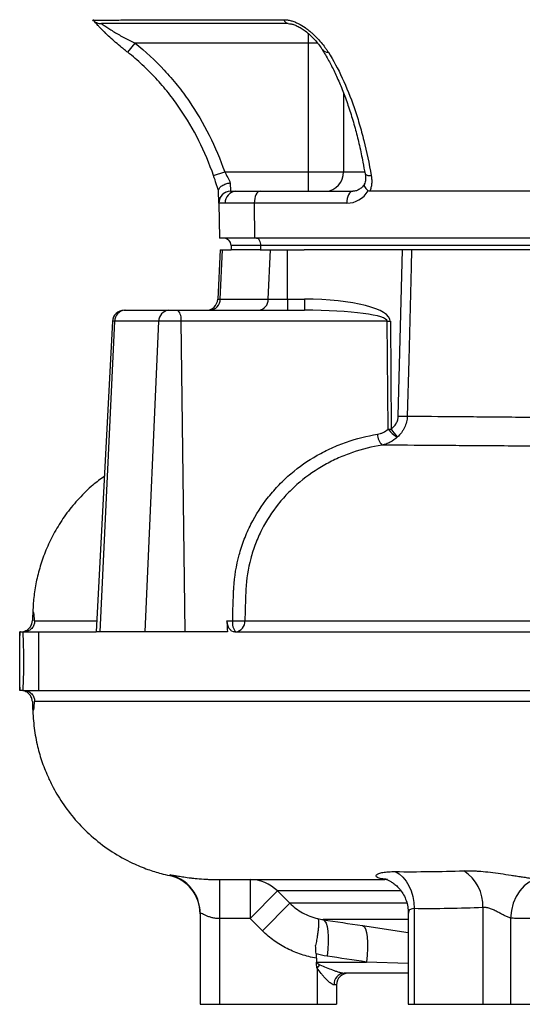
# Model space of a CAD drawing. Header units: millimetres. Extents: x 1858 to 4107, y 1016 to 5019.
# Tile 1 of 19: x 1870 to 2128, y 1340 to 1845. Entities that reach past the tile are written whole.
import ezdxf

# ---------------------------------------------------------------- set-up
doc = ezdxf.new("R2010")
doc.units = ezdxf.units.MM
doc.header["$LTSCALE"] = 2

msp = doc.modelspace()

# ---------------------------------------------------------------- linework, layer by layer
at = {"color": 7, "linetype": 'Continuous', "lineweight": 25}
for p, q in [((1926.18, 1844.72), (2005.94, 1844.72)), ((1925.9, 1828), (1929.62, 1832.71)), ((2018.43, 1832.71), (1929.62, 1832.71)), ((2018.43, 1832.71), (2018.43, 1766.71)), ((1969.94, 1764.73), (1975.61, 1766.71)), ((1975.61, 1766.71), (2018.43, 1766.71)), ((2018.43, 1766.71), (2036.51, 1766.71)), ((2018.43, 1766.71), (2018.43, 1756.71)), ((2047.74, 1765.69), (2047.76, 1765.62)), ((1978.48, 1761.02), (1978.6, 1756.71)), ((1972.6, 1750.61), (1972.49, 1756.96)), ((1978.6, 1756.71), (1978.66, 1756.71)), ((1978.66, 1756.71), (1981.34, 1756.71)), ((1981.34, 1756.71), (1993.81, 1756.71)), ((1993.81, 1756.71), (2041.29, 1756.71)), ((2320.45, 1756.71), (2050.07, 1756.71)), ((1972.6, 1750.61), (1972.92, 1732.71)), ((1972.67, 1750.61), (1972.6, 1750.61)), ((1975.88, 1750.61), (1972.67, 1750.61)), ((1990.81, 1750.61), (1975.88, 1750.61)), ((1990.81, 1750.61), (1990.97, 1732.71)), ((2038.3, 1750.61), (1990.81, 1750.61)), ((1990.97, 1732.71), (1972.92, 1732.71)), ((2379.97, 1732.71), (1990.97, 1732.71)), ((1993.98, 1728.85), (1978.95, 1728.85)), ((1978.95, 1728.85), (1979.02, 1726.71)), ((2382.98, 1728.85), (1993.98, 1728.85)), ((1993.98, 1728.85), (1994.02, 1726.71)), ((1973.37, 1726.71), (1972.04, 1701.4)), ((1973.33, 1701.4), (1974.51, 1726.71)), ((1973.37, 1726.71), (1974.51, 1726.71)), ((1974.51, 1726.71), (1979.02, 1726.71)), ((1993.88, 1726.71), (1979.02, 1726.71)), ((1993.88, 1726.71), (1999.09, 1726.71)), ((1997.98, 1701.4), (1999.09, 1726.71)), ((1999.09, 1726.71), (2007.88, 1726.71)), ((2007.88, 1701.4), (2007.88, 1726.71)), ((2007.88, 1726.71), (2016.38, 1726.71)), ((2153.06, 1726.71), (2016.38, 1726.71)), ((2064.68, 1641.42), (2066.8, 1726.71)), ((1973.33, 1701.4), (1997.98, 1701.4)), ((1997.98, 1701.4), (2007.88, 1701.4)), ((2007.88, 1701.4), (2016.52, 1701.4)), ((2007.88, 1701.4), (2007.88, 1695.71)), ((2016.52, 1701.4), (2016.52, 1695.71)), ((1924.01, 1695.71), (1924.5, 1695.71)), ((1924.5, 1695.71), (1946.91, 1695.71)), ((1946.91, 1695.71), (1951.66, 1695.71)), ((1951.66, 1695.71), (2016.52, 1695.71)), ((1918.02, 1690.02), (1909.67, 1530.71)), ((1911.79, 1530.71), (1919.19, 1690.02)), ((1941.85, 1690.02), (1919.19, 1690.02)), ((1934.8, 1530.71), (1941.85, 1690.02)), ((1953.21, 1690.02), (1941.85, 1690.02)), ((1955.37, 1530.71), (1953.21, 1690.02)), ((2059.05, 1690.02), (1953.21, 1690.02)), ((2059.43, 1634.71), (2059.05, 1690.02)), ((2060.6, 1690.02), (2060.98, 1634.71)), ((1877.12, 1536.44), (1877.11, 1536.44)), ((1976.8, 1536.4), (1979.75, 1536.4)), ((1870.45, 1530.71), (1870.45, 1528.91)), ((1870.94, 1530.71), (1870.45, 1530.71)), ((1870.45, 1530.71), (1870.45, 1530.71)), ((1872, 1530.71), (1880.07, 1530.71)), ((1880.07, 1530.71), (1880.07, 1500.71)), ((1880.07, 1530.71), (1909.67, 1530.71)), ((1911.79, 1530.71), (1909.67, 1530.71)), ((1934.8, 1530.71), (1911.79, 1530.71)), ((1955.37, 1530.71), (1934.8, 1530.71)), ((1977, 1530.71), (1955.37, 1530.71)), ((1980.8, 1530.71), (2388.5, 1530.71)), ((1870.45, 1502.31), (1870.45, 1500.71)), ((1870.94, 1500.71), (1870.45, 1500.71)), ((1870.45, 1500.71), (1870.45, 1500.71)), ((1872, 1500.71), (1880.07, 1500.71)), ((1880.07, 1500.71), (2388.5, 1500.71)), ((1876.93, 1494.98), (1876.95, 1494.98)), ((1947.32, 1405.8), (1947.34, 1405.81)), ((1973.02, 1403.71), (1974.86, 1403.71)), ((1973.02, 1403.71), (1973.02, 1383.71)), ((1988.64, 1403.71), (1988.64, 1383.71)), ((2002.66, 1397.85), (1988.64, 1383.71)), ((2002.66, 1397.85), (2009.02, 1391.55)), ((2009.02, 1391.55), (1995.01, 1377.4)), ((2108.11, 1389.31), (2108.11, 1339.71)), ((1963.02, 1386.56), (1963.02, 1339.71)), ((2069.82, 1386.54), (2069.82, 1339.71)), ((2072.75, 1388.77), (2072.75, 1339.71)), ((2122.25, 1383.94), (2122.25, 1339.71)), ((1988.64, 1383.71), (1973.02, 1383.71)), ((1973.02, 1383.71), (1973.02, 1339.71)), ((1995.01, 1377.4), (1988.64, 1383.71)), ((2022.5, 1365.58), (2022.72, 1361.4)), ((2022.72, 1361.4), (2048.35, 1361.4)), ((2022.73, 1361.25), (2022.72, 1361.4)), ((2023.02, 1358.25), (2024.51, 1359.98)), ((2023.02, 1358.25), (2023.02, 1339.71)), ((2069.82, 1355.71), (2036.97, 1355.71)), ((2033.02, 1349.71), (2031.74, 1349.71)), ((2033.02, 1349.71), (2033.02, 1339.71)), ((1963.02, 1339.71), (1973.02, 1339.71)), ((1973.02, 1339.71), (2023.02, 1339.71)), ((2023.02, 1339.71), (2033.02, 1339.71)), ((2069.82, 1339.71), (2072.75, 1339.71)), ((2072.75, 1339.71), (2108.11, 1339.71)), ((2108.11, 1339.71), (2122.25, 1339.71)), ((2122.25, 1339.71), (2157.6, 1339.71))]:
    msp.add_line(p, q, dxfattribs=at)
at = {"color": 8, "linetype": 'Continuous', "lineweight": 25}
for p, q in [((2018.43, 1837.81), (2018.43, 1832.71)), ((2023.35, 1832.71), (2018.43, 1832.71)), ((2036.51, 1807.27), (2036.51, 1766.71)), ((2036.51, 1766.71), (2047.17, 1766.71)), ((1972.04, 1701.4), (1973.33, 1701.4)), ((1919.19, 1690.02), (1918.02, 1690.02)), ((1877.11, 1536.44), (1876.97, 1536.44)), ((2068.96, 1391.55), (2009.02, 1391.55)), ((2069.82, 1383.13), (2026.08, 1383.13)), ((2046.26, 1380.1), (2069.82, 1376.62)), ((2069.82, 1360.66), (2048.35, 1361.4))]:
    msp.add_line(p, q, dxfattribs=at)
at = {"color": 7, "linetype": 'Continuous', "lineweight": 25, "flags": 128}
for points in [[(1907.9, 1844.72), (1907.9, 1844.72)], [(1993.81, 1756.71), (1993.22, 1756.59), (1992.65, 1756.24), (1992.13, 1755.68), (1991.67, 1754.92), (1991.3, 1753.99), (1991.02, 1752.93), (1990.86, 1751.79), (1990.81, 1750.61)], [(2041.29, 1756.71), (2040.7, 1756.59), (2040.13, 1756.24), (2039.61, 1755.68), (2039.16, 1754.92), (2038.78, 1753.99), (2038.51, 1752.93), (2038.34, 1751.79), (2038.3, 1750.61)], [(1991.98, 1732.71), (1992.37, 1732.64), (1992.73, 1732.42), (1993.07, 1732.07), (1993.37, 1731.59), (1993.62, 1731), (1993.81, 1730.34), (1993.93, 1729.61), (1993.98, 1728.85)], [(2071.45, 1726.71), (2071.23, 1718.04), (2070.03, 1670.12), (2069.31, 1641.42)], [(2063.14, 1407.77), (2065.17, 1406.56), (2067.05, 1404.92), (2068.71, 1402.88), (2070.13, 1400.49), (2071.27, 1397.83), (2072.1, 1394.93), (2072.59, 1391.89), (2072.75, 1388.77)], [(2137.19, 1403.89), (2134.43, 1403.47), (2131.75, 1402.31), (2129.24, 1400.46), (2127.01, 1397.97), (2125.12, 1394.96), (2123.67, 1391.53), (2122.7, 1387.81), (2122.25, 1383.94)], [(2026.08, 1383.13), (2026.9, 1382.58), (2027.6, 1381.4), (2028.15, 1379.62), (2028.52, 1377.31), (2028.71, 1374.54), (2028.71, 1371.39), (2028.52, 1367.98), (2028.15, 1364.42)], [(2046.26, 1380.1), (2047.09, 1379.55), (2047.78, 1378.36), (2048.33, 1376.58), (2048.7, 1374.26), (2048.89, 1371.49), (2048.9, 1368.35), (2048.72, 1364.95), (2048.35, 1361.4)]]:
    msp.add_lwpolyline(points, dxfattribs=at)
at = {"color": 8, "linetype": 'Continuous', "lineweight": 25, "flags": 128}
for points in [[(1907.9, 1844.72), (1907.9, 1844.72)], [(2047.76, 1765.62), (2047.76, 1765.61), (2047.98, 1765.31), (2048.41, 1765.07), (2049.05, 1764.88), (2049.86, 1764.77), (2050.82, 1764.73)]]:
    msp.add_lwpolyline(points, dxfattribs=at)
at = {"color": 7, "linetype": 'Continuous', "lineweight": 25}
for centre, radius, start, end in [((2008.66, 1845.49), 2.82, 195.8219, 260.3146), ((2026.96, 1766.25), 9.56, 273.0397, 2.747), ((1978.6, 1750.71), 6, 90, 181), ((1978.66, 1750.72), 5.99, 90.0548, 181.0522), ((1981.63, 1750.96), 5.76, 92.8822, 183.5016), ((1974.95, 1728.71), 4, 2, 90), ((1966.05, 1701.71), 6, 270, 357), ((1967.67, 1701.36), 5.66, 273.2773, 0.3498), ((1992.46, 1701.21), 5.52, 275.1135, 1.924), ((1924.01, 1689.71), 6, 90, 177), ((1924.84, 1690.07), 5.65, 93.4286, 180.4869), ((1947.38, 1690.19), 5.54, 94.9168, 181.7642), ((1946.63, 1691.28), 6.7, 349.1593, 41.3521), ((2059.82, 1801.19), 111.17, 269.6004, 270.3996), ((2067, 1720.68), 79.29, 268.3273, 271.6727), ((2062.4, 1632.31), 8.36, 181.3469, 223.8539), ((2072.3, 1645.05), 16.51, 218.7802, 240.5191), ((2060.2, 1745.87), 111.17, 269.6004, 270.3996), ((2140.26, 1694.25), 99.15, 216.9069, 219.8797), ((1986.33, 1535.14), 6.7, 169.1593, 221.3521), ((1982.35, 1616.48), 80.12, 268.1464, 272.618), ((1980.61, 1536.07), 5.4, 277.3505, 3.8972), ((1943.02, 1386.21), 20, 359.9517, 77.6304), ((2086.91, 1390.23), 21.22, 357.5137, 57.7796), ((1988.63, 1383.98), 19.73, 44.6814, 89.9551), ((1943.03, 1386.56), 19.99, 0.0004, 32.2997), ((2037.38, 1350.07), 5.65, 94.1927, 183.6537), ((2039.02, 1349.71), 6, 90, 180)]:
    msp.add_arc(centre, radius, start, end, dxfattribs=at)
at = {"color": 8, "linetype": 'Continuous', "lineweight": 25}
for centre, radius, start, end in [((2028.53, 1831.6), 3.61, 214.6879, 274.3044), ((1943.02, 1386.56), 20, 32.3006, 76.8569)]:
    msp.add_arc(centre, radius, start, end, dxfattribs=at)
at = {"color": 7, "linetype": 'Continuous', "lineweight": 25}
for centre, major_axis, ratio, start_param, end_param in [((2038.16, 1766.61), (-0.56, 15.99), 0.865762, 3.111406, 4.035458), ((2014.17, 1689.4), (46.42, 0.65), 0.25811, 6.281352, 7.799789), ((2014.17, 1689.71), (44.87, 0.32), 0.133521, 6.282266, 7.800702), ((2381.02, 5271.7), (-132.34, 9731.38), 0.050613, 1.964061, 1.964694), ((2067.41, 1361.71), (44.81, 0), 0.133894, 3.217654, 3.434373), ((2067.41, 1361.71), (46.36, 0), 0.258819, 3.423774, 3.434373)]:
    msp.add_ellipse(centre, major_axis=major_axis, ratio=ratio, start_param=start_param, end_param=end_param, dxfattribs=at)
for points in [[(1907.9, 1844.72), (1908.2, 1844.43), (1908.8, 1843.83), (1909.91, 1843.2), (1911.12, 1842.79), (1911.96, 1842.74), (1912.38, 1842.71)], [(2050.07, 1756.71), (2049.8, 1756.71), (2049.52, 1756.78), (2049.3, 1756.96)], [(1971.28, 1403.71), (1971.86, 1403.71), (1972.44, 1403.71), (1973.02, 1403.71)], [(2023.32, 1383.64), (2024.23, 1383.43), (2025.15, 1383.26), (2026.08, 1383.13)], [(2026.08, 1383.13), (2032.81, 1382.12), (2039.53, 1381.11), (2046.26, 1380.1)], [(2022.5, 1365.58), (2022.43, 1367.05), (2022.35, 1368.49), (2022.28, 1369.91)], [(2028.15, 1364.42), (2026.25, 1364.71), (2024.37, 1365.09), (2022.5, 1365.58)], [(2048.35, 1361.4), (2041.62, 1362.4), (2034.89, 1363.41), (2028.15, 1364.42)]]:
    msp.add_open_spline(points, degree=3, dxfattribs=at)
for points, knots in [([(1907.9, 1844.72), (1907.91, 1844.71), (1907.93, 1844.7), (1907.98, 1844.67), (1908.02, 1844.65), (1908.13, 1844.62), (1908.23, 1844.59), (1908.6, 1844.53), (1908.94, 1844.5), (1910.26, 1844.42), (1911.5, 1844.4), (1913.87, 1844.4), (1914.76, 1844.41), (1916.67, 1844.43), (1917.69, 1844.45), (1919.88, 1844.5), (1921.05, 1844.53), (1922.9, 1844.59), (1923.54, 1844.62), (1924.51, 1844.65), (1924.84, 1844.67), (1925.5, 1844.7), (1925.84, 1844.71), (1926.18, 1844.72)], [0, 0, 0, 0, 0.03125, 0.03125, 0.0625, 0.0625, 0.125, 0.125, 0.25, 0.25, 0.5, 0.5, 0.625, 0.625, 0.75, 0.75, 0.875, 0.875, 0.9375, 0.9375, 0.96875, 0.96875, 1, 1, 1, 1]), ([(1925.9, 1828), (1925.37, 1828.42), (1924.83, 1828.83), (1923.77, 1829.67), (1923.25, 1830.09), (1921.69, 1831.36), (1920.66, 1832.21), (1918.66, 1833.95), (1917.68, 1834.83), (1915.8, 1836.57), (1914.91, 1837.42), (1913.62, 1838.68), (1913.2, 1839.1), (1912.4, 1839.91), (1912.01, 1840.3), (1911.28, 1841.06), (1910.93, 1841.43), (1910.28, 1842.12), (1909.97, 1842.45), (1909.41, 1843.05), (1909.16, 1843.33), (1908.72, 1843.81), (1908.53, 1844.03), (1908.06, 1844.54), (1907.9, 1844.72), (1907.9, 1844.72)], [0, 0, 0, 0, 0.0625, 0.0625, 0.125, 0.125, 0.25, 0.25, 0.375, 0.375, 0.5, 0.5, 0.5625, 0.5625, 0.625, 0.625, 0.6875, 0.6875, 0.75, 0.75, 0.8125, 0.8125, 0.875, 0.875, 1, 1, 1, 1]), ([(2005.94, 1844.72), (2006.54, 1844.72), (2007.15, 1844.68), (2008.39, 1844.5), (2009.03, 1844.36), (2010.29, 1844.02), (2010.91, 1843.81), (2012.16, 1843.32), (2012.78, 1843.04), (2014.61, 1842.13), (2015.76, 1841.43), (2017.41, 1840.28), (2017.95, 1839.88), (2018.99, 1839.07), (2019.49, 1838.66), (2020.46, 1837.82), (2020.92, 1837.4), (2021.83, 1836.53), (2022.27, 1836.1), (2023.54, 1834.79), (2024.31, 1833.92), (2025.76, 1832.2), (2026.43, 1831.35), (2027.37, 1830.08), (2027.67, 1829.66), (2028.25, 1828.83), (2028.54, 1828.42), (2028.8, 1828)], [0, 0, 0, 0, 0.0625, 0.0625, 0.125, 0.125, 0.1875, 0.1875, 0.25, 0.25, 0.375, 0.375, 0.4375, 0.4375, 0.5, 0.5, 0.5625, 0.5625, 0.625, 0.625, 0.75, 0.75, 0.875, 0.875, 0.9375, 0.9375, 1, 1, 1, 1]), ([(1912.38, 1842.71), (1912.38, 1842.71), (1912.44, 1842.67), (1912.65, 1842.52), (1912.82, 1842.41), (1913.21, 1842.13), (1913.45, 1841.97), (1913.98, 1841.61), (1914.28, 1841.41), (1915.23, 1840.77), (1915.94, 1840.31), (1917.07, 1839.59), (1917.46, 1839.35), (1918.25, 1838.86), (1918.65, 1838.61), (1919.88, 1837.88), (1920.72, 1837.38), (1922.44, 1836.41), (1923.32, 1835.92), (1925.09, 1834.97), (1925.99, 1834.51), (1927.79, 1833.6), (1928.71, 1833.16), (1929.62, 1832.71)], [0, 0, 0, 0, 0.0625, 0.0625, 0.125, 0.125, 0.1875, 0.1875, 0.25, 0.25, 0.375, 0.375, 0.4375, 0.4375, 0.5, 0.5, 0.625, 0.625, 0.75, 0.75, 0.875, 0.875, 1, 1, 1, 1]), ([(2008.19, 1842.71), (1994.4, 1842.71), (1976.01, 1842.71), (1952.56, 1842.71), (1938.47, 1842.71), (1927.87, 1842.71), (1921.2, 1842.71), (1917.88, 1842.71), (1915.23, 1842.71), (1913.18, 1842.71), (1912.49, 1842.71), (1912.47, 1842.71), (1912.47, 1842.71)], [0, 0, 0, 0, 0.38157, 0.509009, 0.636438, 0.763418, 0.80459, 0.845763, 0.888954, 0.932145, 0.986326, 1, 1, 1, 1]), ([(2008.23, 1842.7), (2008.6, 1842.69), (2009.39, 1842.65), (2011.02, 1842.25), (2012.92, 1841.49), (2014.98, 1840.36), (2017.11, 1838.87), (2019.26, 1837.07), (2021.39, 1834.94), (2023.36, 1832.67), (2024.79, 1830.79), (2025.38, 1829.8), (2025.53, 1829.54)], [0, 0, 0, 0, 0.058952, 0.128915, 0.207962, 0.297399, 0.397443, 0.511829, 0.641554, 0.788924, 0.943194, 1, 1, 1, 1]), ([(1929.62, 1832.71), (1935, 1828.46), (1939.99, 1823.83), (1945.79, 1817.58), (1946.92, 1816.31), (1949.15, 1813.72), (1950.24, 1812.4), (1953.44, 1808.39), (1955.47, 1805.66), (1961.22, 1797.28), (1964.65, 1791.47), (1970.71, 1779.41), (1973.35, 1773.17), (1975.61, 1766.71)], [0, 0, 0, 0, 0.25, 0.25, 0.3125, 0.3125, 0.375, 0.375, 0.5, 0.5, 0.75, 0.75, 1, 1, 1, 1]), ([(2025.57, 1829.61), (2025.73, 1829.34), (2027.02, 1827.09), (2029.31, 1823.31), (2032.35, 1817.23), (2035.22, 1810.76), (2037.95, 1803.69), (2040.5, 1796.14), (2042.79, 1788.29), (2044.8, 1780.1), (2046.4, 1772.56), (2047.27, 1767.63), (2047.63, 1765.6)], [0, 0, 0, 0, 0.015611, 0.127059, 0.232886, 0.344499, 0.457726, 0.573078, 0.690332, 0.802549, 0.918421, 1, 1, 1, 1]), ([(1969.94, 1764.73), (1967.78, 1770.92), (1965.26, 1776.9), (1959.46, 1788.44), (1956.19, 1794.01), (1950.68, 1802.03), (1948.75, 1804.65), (1945.69, 1808.49), (1944.64, 1809.75), (1942.51, 1812.24), (1941.42, 1813.46), (1938.08, 1817.07), (1935.76, 1819.39), (1930.96, 1823.84), (1928.48, 1825.97), (1925.9, 1828)], [0, 0, 0, 0, 0.25, 0.25, 0.5, 0.5, 0.625, 0.625, 0.6875, 0.6875, 0.75, 0.75, 0.875, 0.875, 1, 1, 1, 1]), ([(2028.8, 1828), (2031.37, 1823.94), (2033.75, 1819.52), (2038.14, 1810.05), (2040.16, 1805), (2042.94, 1796.95), (2043.82, 1794.19), (2045.49, 1788.56), (2046.27, 1785.68), (2048.47, 1776.93), (2049.74, 1770.91), (2050.82, 1764.73)], [0, 0, 0, 0, 0.25, 0.25, 0.5, 0.5, 0.625, 0.625, 0.75, 0.75, 1, 1, 1, 1]), ([(1972.5, 1756.71), (1972.32, 1757.32), (1972.13, 1757.95), (1971.74, 1759.25), (1971.53, 1759.92), (1970.89, 1761.95), (1970.43, 1763.33), (1969.94, 1764.73)], [0, 0, 0, 0, 0.25, 0.25, 0.5, 0.5, 1, 1, 1, 1]), ([(1975.61, 1766.71), (1976.16, 1765.73), (1976.67, 1764.75), (1977.4, 1763.3), (1977.64, 1762.82), (1978.08, 1761.9), (1978.28, 1761.45), (1978.48, 1761.02)], [0, 0, 0, 0, 0.5, 0.5, 0.75, 0.75, 1, 1, 1, 1]), ([(2047.71, 1765.69), (2047.81, 1765), (2048.01, 1763.53), (2047.78, 1761.68), (2047.38, 1760.72), (2047.22, 1760.34)], [0, 0, 0, 0, 0.3469192, 0.7428883, 1, 1, 1, 1]), ([(2050.82, 1764.73), (2050.94, 1764.03), (2051.02, 1763.33), (2051.08, 1761.94), (2051.06, 1761.25), (2050.93, 1759.89), (2050.83, 1759.23), (2050.52, 1757.95), (2050.32, 1757.32), (2050.07, 1756.71)], [0, 0, 0, 0, 0.25, 0.25, 0.5, 0.5, 0.75, 0.75, 1, 1, 1, 1]), ([(1972.49, 1756.96), (1972.49, 1757.19), (1972.52, 1757.42), (1972.67, 1757.87), (1972.78, 1758.1), (1973.08, 1758.55), (1973.26, 1758.77), (1973.7, 1759.19), (1973.95, 1759.39), (1974.51, 1759.77), (1974.81, 1759.94), (1975.47, 1760.26), (1975.82, 1760.4), (1976.54, 1760.65), (1976.92, 1760.75), (1977.5, 1760.88), (1977.69, 1760.92), (1978.09, 1760.98), (1978.29, 1761), (1978.48, 1761.02)], [0, 0, 0, 0, 0.125, 0.125, 0.25, 0.25, 0.375, 0.375, 0.5, 0.5, 0.625, 0.625, 0.75, 0.75, 0.875, 0.875, 0.9375, 0.9375, 1, 1, 1, 1]), ([(2047.29, 1760.4), (2047.18, 1760.23), (2046.68, 1759.43), (2045.59, 1758.29), (2043.99, 1757.25), (2042.54, 1756.77), (2041.63, 1756.73), (2041.29, 1756.71)], [0, 0, 0, 0, 0.070224, 0.321185, 0.57698, 0.845021, 1, 1, 1, 1]), ([(2047.41, 1760.41), (2047.33, 1760.32), (2047.07, 1760.04), (2047.27, 1759.24), (2047.96, 1758.13), (2048.85, 1757.35), (2049.3, 1756.96)], [0, 0, 0, 0, 0.12232, 0.414826, 0.707419, 1, 1, 1, 1]), ([(2060.98, 1634.71), (2061.51, 1635.11), (2062, 1635.56), (2062.89, 1636.54), (2063.28, 1637.08), (2063.94, 1638.22), (2064.2, 1638.84), (2064.57, 1640.1), (2064.67, 1640.75), (2064.68, 1641.42)], [0, 0, 0, 0, 0.25, 0.25, 0.5, 0.5, 0.75, 0.75, 1, 1, 1, 1]), ([(2069.31, 1641.42), (2069.28, 1640.38), (2069.14, 1639.37), (2068.65, 1637.39), (2068.29, 1636.41), (2067.63, 1635.04), (2067.38, 1634.59), (2066.85, 1633.73), (2066.56, 1633.31), (2065.63, 1632.09), (2064.93, 1631.35), (2064.17, 1630.68)], [0, 0, 0, 0, 0.25, 0.25, 0.5, 0.5, 0.625, 0.625, 0.75, 0.75, 1, 1, 1, 1]), ([(2069.31, 1641.42), (2077.36, 1641.35), (2085.85, 1641.27), (2099.27, 1641.16), (2103.85, 1641.12), (2110.89, 1641.05), (2113.27, 1641.03), (2118.08, 1640.99), (2120.51, 1640.97), (2132.72, 1640.86), (2142.8, 1640.77), (2163.57, 1640.6), (2174.26, 1640.51), (2196.23, 1640.34), (2207.52, 1640.26), (2224.91, 1640.14), (2230.79, 1640.1), (2242.69, 1640.02), (2248.67, 1639.98), (2266.71, 1639.88), (2278.87, 1639.81), (2303.43, 1639.68), (2315.84, 1639.62), (2328.37, 1639.56)], [0, 0, 0, 0, 0.125, 0.125, 0.1875, 0.1875, 0.21875, 0.21875, 0.25, 0.25, 0.375, 0.375, 0.5, 0.5, 0.625, 0.625, 0.6875, 0.6875, 0.75, 0.75, 0.875, 0.875, 1, 1, 1, 1]), ([(1979.75, 1536.4), (1979.79, 1539.25), (1979.85, 1542.1), (1979.99, 1546.38), (1980.04, 1547.8), (1980.13, 1549.94), (1980.16, 1550.65), (1980.23, 1552.07), (1980.26, 1552.79), (1980.65, 1559.17), (1981.56, 1564.73), (1983.4, 1571.53), (1983.81, 1572.88), (1984.69, 1575.57), (1985.16, 1576.91), (1986.69, 1580.87), (1987.83, 1583.44), (1991.62, 1590.89), (1994.62, 1595.56), (1999.81, 1602.12), (2001.67, 1604.23), (2005.53, 1608.22), (2007.54, 1610.1), (2013.81, 1615.43), (2018.3, 1618.56), (2025.49, 1622.65), (2027.97, 1623.9), (2032.98, 1626.17), (2035.53, 1627.19), (2043.28, 1629.88), (2048.59, 1631.22), (2054.04, 1632.11)], [0, 0, 0, 0, 0.0625, 0.0625, 0.09375, 0.09375, 0.109375, 0.109375, 0.125, 0.125, 0.25, 0.25, 0.28125, 0.28125, 0.3125, 0.3125, 0.375, 0.375, 0.5, 0.5, 0.5625, 0.5625, 0.625, 0.625, 0.75, 0.75, 0.8125, 0.8125, 0.875, 0.875, 1, 1, 1, 1]), ([(2054.04, 1632.11), (2054.54, 1632.19), (2055.03, 1632.31), (2056, 1632.61), (2056.47, 1632.8), (2057.84, 1633.45), (2058.68, 1634.01), (2059.43, 1634.71)], [0, 0, 0, 0, 0.25, 0.25, 0.5, 0.5, 1, 1, 1, 1]), ([(2056.37, 1626.51), (2051.19, 1625.69), (2046.15, 1624.44), (2038.79, 1621.92), (2036.37, 1620.98), (2031.6, 1618.86), (2029.25, 1617.68), (2022.41, 1613.87), (2018.14, 1610.93), (2012.18, 1605.93), (2010.27, 1604.16), (2006.6, 1600.41), (2004.83, 1598.41), (1999.9, 1592.25), (1997.06, 1587.85), (1993.48, 1580.81), (1992.4, 1578.39), (1990.96, 1574.64), (1990.52, 1573.38), (1989.69, 1570.84), (1989.32, 1569.57), (1987.61, 1563.15), (1986.78, 1557.91), (1986.37, 1549.87), (1986.26, 1547.18), (1986.1, 1541.81), (1986.04, 1539.13), (1986.01, 1536.44)], [0, 0, 0, 0, 0.125, 0.125, 0.1875, 0.1875, 0.25, 0.25, 0.375, 0.375, 0.4375, 0.4375, 0.5, 0.5, 0.625, 0.625, 0.6875, 0.6875, 0.71875, 0.71875, 0.75, 0.75, 0.875, 0.875, 0.9375, 0.9375, 1, 1, 1, 1]), ([(2064.17, 1630.68), (2063.1, 1629.58), (2061.89, 1628.68), (2059.91, 1627.62), (2059.22, 1627.32), (2057.82, 1626.84), (2057.1, 1626.65), (2056.37, 1626.51)], [0, 0, 0, 0, 0.5, 0.5, 0.75, 0.75, 1, 1, 1, 1]), ([(2331.67, 1624.98), (2318.34, 1625.03), (2305.14, 1625.08), (2279.02, 1625.18), (2266.08, 1625.23), (2246.89, 1625.32), (2240.53, 1625.35), (2231.04, 1625.4), (2227.88, 1625.41), (2221.62, 1625.44), (2218.51, 1625.46), (2203.08, 1625.54), (2191.06, 1625.61), (2167.67, 1625.75), (2156.31, 1625.82), (2134.22, 1625.97), (2123.5, 1626.05), (2110.53, 1626.14), (2107.95, 1626.16), (2102.85, 1626.19), (2100.33, 1626.21), (2092.87, 1626.26), (2088.02, 1626.29), (2073.83, 1626.39), (2064.86, 1626.45), (2056.37, 1626.51)], [0, 0, 0, 0, 0.125, 0.125, 0.25, 0.25, 0.3125, 0.3125, 0.34375, 0.34375, 0.375, 0.375, 0.5, 0.5, 0.625, 0.625, 0.75, 0.75, 0.78125, 0.78125, 0.8125, 0.8125, 0.875, 0.875, 1, 1, 1, 1]), ([(1913.85, 1610.54), (1911.88, 1609.08), (1907.24, 1605.66), (1900.83, 1599.32), (1894.62, 1591.89), (1889.42, 1584.01), (1885.18, 1575.89), (1881.89, 1567.66), (1879.52, 1559.47), (1877.96, 1551.41), (1877.29, 1543.96), (1877.04, 1539), (1876.94, 1536.66), (1876.93, 1536.45)], [0, 0, 0, 0, 0.085694, 0.200885, 0.31359, 0.423336, 0.52978, 0.632632, 0.731741, 0.826983, 0.91825, 0.992552, 1, 1, 1, 1]), ([(1878.07, 1536.44), (1878.03, 1537.13), (1878, 1537.75), (1877.92, 1538.81), (1877.87, 1539.26), (1877.81, 1539.8), (1877.79, 1539.96), (1877.74, 1540.23), (1877.72, 1540.35), (1877.65, 1540.62), (1877.55, 1540.8), (1877.46, 1540.62), (1877.38, 1540.35), (1877.36, 1540.23), (1877.31, 1539.96), (1877.28, 1539.8), (1877.21, 1539.26), (1877.16, 1538.81), (1877.07, 1537.75), (1877.02, 1537.13), (1876.97, 1536.44)], [0, 0, 0, 0, 0.125, 0.125, 0.25, 0.25, 0.3125, 0.3125, 0.375, 0.375, 0.5, 0.625, 0.625, 0.6875, 0.6875, 0.75, 0.75, 0.875, 0.875, 1, 1, 1, 1]), ([(1870.94, 1530.71), (1871.42, 1530.71), (1871.89, 1530.77), (1872.57, 1530.93), (1872.8, 1531), (1873.23, 1531.16), (1873.44, 1531.25), (1874.04, 1531.56), (1874.41, 1531.8), (1875.06, 1532.33), (1875.34, 1532.62), (1875.83, 1533.21), (1876.04, 1533.51), (1876.38, 1534.13), (1876.51, 1534.44), (1876.84, 1535.34), (1876.94, 1535.91), (1876.97, 1536.44)], [0, 0, 0, 0, 0.125, 0.125, 0.1875, 0.1875, 0.25, 0.25, 0.375, 0.375, 0.5, 0.5, 0.625, 0.625, 0.75, 0.75, 1, 1, 1, 1]), ([(1878.07, 1536.44), (1878.1, 1535.91), (1878.05, 1535.35), (1877.74, 1534.16), (1877.46, 1533.52), (1876.79, 1532.63), (1876.52, 1532.33), (1875.9, 1531.8), (1875.56, 1531.56), (1874.76, 1531.15), (1874.34, 1530.99), (1873.44, 1530.77), (1872.96, 1530.71), (1872.49, 1530.71)], [0, 0, 0, 0, 0.25, 0.25, 0.5, 0.5, 0.625, 0.625, 0.75, 0.75, 0.875, 0.875, 1, 1, 1, 1]), ([(1980.8, 1530.71), (1980.3, 1530.71), (1979.82, 1530.84), (1978.89, 1531.37), (1978.47, 1531.76), (1977.9, 1532.53), (1977.73, 1532.81), (1977.43, 1533.43), (1977.3, 1533.76), (1977.07, 1534.47), (1976.98, 1534.84), (1976.85, 1535.6), (1976.81, 1536), (1976.8, 1536.4)], [0, 0, 0, 0, 0.25, 0.25, 0.5, 0.5, 0.625, 0.625, 0.75, 0.75, 0.875, 0.875, 1, 1, 1, 1]), ([(1986.01, 1536.44), (1991.94, 1536.44), (1998.1, 1536.44), (2007.67, 1536.44), (2010.92, 1536.44), (2017.53, 1536.44), (2020.89, 1536.44), (2037.98, 1536.44), (2052.31, 1536.44), (2082.23, 1536.44), (2097.84, 1536.44), (2122.18, 1536.44), (2130.45, 1536.44), (2143.1, 1536.44), (2147.36, 1536.44), (2153.81, 1536.44), (2155.97, 1536.44), (2160.31, 1536.44), (2162.49, 1536.44), (2182.14, 1536.44), (2199.93, 1536.44), (2236.12, 1536.44), (2254.52, 1536.44), (2282.57, 1536.44), (2292, 1536.44), (2306.26, 1536.44), (2311.03, 1536.44), (2320.61, 1536.44), (2325.43, 1536.44), (2349.47, 1536.44), (2368.64, 1536.44), (2406.86, 1536.44), (2425.89, 1536.44), (2454.35, 1536.44), (2463.82, 1536.44), (2478, 1536.44), (2482.72, 1536.44), (2489.79, 1536.44), (2492.15, 1536.44), (2496.86, 1536.44), (2499.2, 1536.44), (2520.24, 1536.44), (2538.46, 1536.44), (2574.01, 1536.44), (2591.32, 1536.44), (2616.59, 1536.44), (2624.9, 1536.44), (2635.13, 1536.44), (2637.17, 1536.44), (2641.24, 1536.44), (2643.26, 1536.44), (2649.29, 1536.44), (2653.26, 1536.44), (2672.85, 1536.44), (2687.7, 1536.44), (2715.83, 1536.44), (2729.12, 1536.44), (2744.73, 1536.43), (2747.81, 1536.43), (2752.34, 1536.43), (2753.84, 1536.43), (2756.81, 1536.43), (2758.29, 1536.43), (2765.58, 1536.43), (2771.14, 1536.43), (2776.45, 1536.43)], [0, 0, 0, 0, 0.03125, 0.03125, 0.046875, 0.046875, 0.0625, 0.0625, 0.125, 0.125, 0.1875, 0.1875, 0.21875, 0.21875, 0.234375, 0.234375, 0.242187, 0.242187, 0.25, 0.25, 0.3125, 0.3125, 0.375, 0.375, 0.40625, 0.40625, 0.421875, 0.421875, 0.4375, 0.4375, 0.5, 0.5, 0.5625, 0.5625, 0.59375, 0.59375, 0.609375, 0.609375, 0.617187, 0.617187, 0.625, 0.625, 0.6875, 0.6875, 0.75, 0.75, 0.78125, 0.78125, 0.789062, 0.789062, 0.796875, 0.796875, 0.8125, 0.8125, 0.875, 0.875, 0.9375, 0.9375, 0.953125, 0.953125, 0.960938, 0.960938, 0.96875, 0.96875, 1, 1, 1, 1]), ([(1870.45, 1500.71), (1870.45, 1501.79), (1870.45, 1502.93), (1870.45, 1505.29), (1870.46, 1506.52), (1870.46, 1508.44), (1870.46, 1509.09), (1870.46, 1510.4), (1870.46, 1511.05), (1870.47, 1513.03), (1870.47, 1514.36), (1870.47, 1516.38), (1870.47, 1517.06), (1870.47, 1518.4), (1870.46, 1519.06), (1870.46, 1521.04), (1870.46, 1522.34), (1870.46, 1524.25), (1870.46, 1524.89), (1870.45, 1526.13), (1870.45, 1526.73), (1870.45, 1528.51), (1870.45, 1529.64), (1870.45, 1530.71)], [0, 0, 0, 0, 0.125, 0.125, 0.25, 0.25, 0.3125, 0.3125, 0.375, 0.375, 0.5, 0.5, 0.5625, 0.5625, 0.625, 0.625, 0.75, 0.75, 0.8125, 0.8125, 0.875, 0.875, 1, 1, 1, 1]), ([(1872, 1530.71), (1872.07, 1529.63), (1872.12, 1528.5), (1872.22, 1526.14), (1872.26, 1524.91), (1872.33, 1522.34), (1872.36, 1521.04), (1872.4, 1518.41), (1872.41, 1517.07), (1872.41, 1515.05), (1872.4, 1514.37), (1872.4, 1513.04), (1872.39, 1512.37), (1872.36, 1510.4), (1872.34, 1509.1), (1872.28, 1507.18), (1872.26, 1506.55), (1872.22, 1505.31), (1872.2, 1504.71), (1872.12, 1502.93), (1872.07, 1501.79), (1872, 1500.71)], [0, 0, 0, 0, 0.125, 0.125, 0.25, 0.25, 0.375, 0.375, 0.5, 0.5, 0.5625, 0.5625, 0.625, 0.625, 0.75, 0.75, 0.8125, 0.8125, 0.875, 0.875, 1, 1, 1, 1]), ([(1876.97, 1494.98), (1876.94, 1495.51), (1876.84, 1496.08), (1876.52, 1496.98), (1876.38, 1497.28), (1876.04, 1497.9), (1875.84, 1498.21), (1875.35, 1498.8), (1875.06, 1499.09), (1874.41, 1499.62), (1874.05, 1499.86), (1873.24, 1500.27), (1872.81, 1500.43), (1871.9, 1500.65), (1871.42, 1500.71), (1870.94, 1500.71)], [0, 0, 0, 0, 0.25, 0.25, 0.375, 0.375, 0.5, 0.5, 0.625, 0.625, 0.75, 0.75, 0.875, 0.875, 1, 1, 1, 1]), ([(1872.49, 1500.71), (1872.96, 1500.71), (1873.43, 1500.65), (1874.1, 1500.49), (1874.33, 1500.42), (1874.75, 1500.26), (1874.95, 1500.17), (1875.54, 1499.87), (1875.9, 1499.62), (1876.52, 1499.09), (1876.79, 1498.8), (1877.24, 1498.2), (1877.42, 1497.89), (1877.71, 1497.28), (1877.82, 1496.97), (1878.05, 1496.08), (1878.1, 1495.51), (1878.07, 1494.98)], [0, 0, 0, 0, 0.125, 0.125, 0.1875, 0.1875, 0.25, 0.25, 0.375, 0.375, 0.5, 0.5, 0.625, 0.625, 0.75, 0.75, 1, 1, 1, 1]), ([(1876.94, 1494.98), (1876.97, 1494.21), (1877.14, 1490.07), (1877.56, 1482.69), (1879.16, 1473.37), (1881.57, 1464.72), (1884.42, 1457.35), (1887.38, 1451.27), (1890.15, 1446.4), (1894.05, 1440.4), (1899.87, 1433.03), (1908.18, 1424.89), (1917.75, 1417.74), (1927.24, 1412.47), (1935.75, 1408.98), (1942.12, 1406.94), (1945.88, 1406.09), (1947.33, 1405.77)], [0, 0, 0, 0, 0.0189065, 0.1011267, 0.1799785, 0.2489421, 0.3198175, 0.3724952, 0.4138492, 0.4566144, 0.5468762, 0.6424368, 0.739719, 0.8372051, 0.9063371, 0.9637106, 1, 1, 1, 1]), ([(1876.97, 1494.98), (1877.02, 1494.29), (1877.06, 1493.68), (1877.14, 1492.88), (1877.16, 1492.63), (1877.21, 1492.18), (1877.23, 1491.98), (1877.31, 1491.44), (1877.36, 1491.17), (1877.43, 1490.89), (1877.45, 1490.83), (1877.5, 1490.73), (1877.53, 1490.71), (1877.6, 1490.71), (1877.65, 1490.8), (1877.74, 1491.17), (1877.79, 1491.44), (1877.92, 1492.53), (1878, 1493.59), (1878.07, 1494.98)], [0, 0, 0, 0, 0.125, 0.125, 0.1875, 0.1875, 0.25, 0.25, 0.375, 0.375, 0.4375, 0.4375, 0.5, 0.5, 0.625, 0.625, 0.75, 0.75, 1, 1, 1, 1]), ([(2854.58, 1494.98), (2853.89, 1494.98), (2852.43, 1494.98), (2849.64, 1494.98), (2849.03, 1494.98), (2847.72, 1494.98), (2847.02, 1494.98), (2844.77, 1494.98), (2843.09, 1494.98), (2837.5, 1494.98), (2833.05, 1494.98), (2822.76, 1494.98), (2816.91, 1494.98), (2808.69, 1494.98), (2807, 1494.98), (2803.52, 1494.98), (2801.74, 1494.98), (2796.27, 1494.99), (2792.47, 1494.99), (2780.6, 1494.99), (2772.06, 1494.99), (2753.8, 1494.99), (2744.08, 1494.99), (2728.6, 1494.99), (2723.29, 1494.98), (2715.09, 1494.98), (2712.32, 1494.98), (2706.71, 1494.98), (2703.86, 1494.98), (2689.51, 1494.98), (2677.6, 1494.98), (2652.94, 1494.98), (2640.19, 1494.98), (2613.84, 1494.98), (2600.24, 1494.98), (2582.71, 1494.98), (2579.18, 1494.98), (2572.06, 1494.98), (2568.48, 1494.98), (2557.72, 1494.98), (2550.5, 1494.98), (2528.69, 1494.98), (2513.96, 1494.98), (2484.13, 1494.98), (2469.03, 1494.98), (2446.09, 1494.98), (2438.39, 1494.98), (2426.78, 1494.98), (2422.89, 1494.98), (2415.12, 1494.98), (2411.23, 1494.98), (2399.59, 1494.98), (2391.84, 1494.98), (2376.38, 1494.98), (2368.66, 1494.98), (2345.55, 1494.98), (2330.2, 1494.98), (2299.6, 1494.98), (2284.35, 1494.98), (2265.37, 1494.98), (2261.57, 1494.98), (2254.02, 1494.98), (2250.26, 1494.98), (2239.03, 1494.98), (2231.62, 1494.98), (2209.6, 1494.98), (2195.2, 1494.98), (2166.95, 1494.98), (2153.1, 1494.98), (2132.75, 1494.98), (2126.04, 1494.98), (2112.75, 1494.98), (2106.17, 1494.98), (2073.92, 1494.98), (2050.07, 1494.98), (2017.14, 1494.98), (2006.63, 1494.98), (1994.1, 1494.98), (1991.62, 1494.98), (1986.73, 1494.98), (1984.32, 1494.98), (1977.19, 1494.98), (1972.59, 1494.98), (1959.29, 1494.98), (1951.06, 1494.98), (1935.84, 1494.98), (1928.85, 1494.98), (1916.11, 1494.98), (1910.36, 1494.98), (1903.98, 1494.98), (1902.75, 1494.98), (1900.37, 1494.98), (1899.23, 1494.98), (1895.93, 1494.98), (1893.91, 1494.98), (1888.38, 1494.98), (1885.4, 1494.98), (1880.75, 1494.98), (1879.08, 1494.98), (1878.07, 1494.98)], [0, 0, 0, 0, 0.03125, 0.03125, 0.039063, 0.039063, 0.046875, 0.046875, 0.0625, 0.0625, 0.09375, 0.09375, 0.125, 0.125, 0.132813, 0.132813, 0.140625, 0.140625, 0.15625, 0.15625, 0.1875, 0.1875, 0.21875, 0.21875, 0.234375, 0.234375, 0.242188, 0.242188, 0.25, 0.25, 0.28125, 0.28125, 0.3125, 0.3125, 0.34375, 0.34375, 0.351563, 0.351563, 0.359375, 0.359375, 0.375, 0.375, 0.40625, 0.40625, 0.4375, 0.4375, 0.453125, 0.453125, 0.460938, 0.460938, 0.46875, 0.46875, 0.484375, 0.484375, 0.5, 0.5, 0.53125, 0.53125, 0.5625, 0.5625, 0.570313, 0.570313, 0.578125, 0.578125, 0.59375, 0.59375, 0.625, 0.625, 0.65625, 0.65625, 0.671875, 0.671875, 0.6875, 0.6875, 0.75, 0.75, 0.78125, 0.78125, 0.789063, 0.789063, 0.796875, 0.796875, 0.8125, 0.8125, 0.84375, 0.84375, 0.875, 0.875, 0.90625, 0.90625, 0.914063, 0.914063, 0.921875, 0.921875, 0.9375, 0.9375, 0.96875, 0.96875, 1, 1, 1, 1]), ([(1947.57, 1406.04), (1947.59, 1406.06), (1947.75, 1406.06), (1948.17, 1406.02), (1948.35, 1406), (1948.75, 1405.94), (1948.99, 1405.91), (1949.8, 1405.79), (1950.46, 1405.68), (1951.63, 1405.49), (1952.05, 1405.42), (1952.96, 1405.28), (1953.44, 1405.21), (1954.98, 1404.98), (1956.12, 1404.81), (1958, 1404.57), (1958.66, 1404.49), (1960.03, 1404.34), (1960.74, 1404.26), (1962.94, 1404.06), (1964.49, 1403.93), (1966.96, 1403.8), (1967.81, 1403.77), (1969.1, 1403.73), (1969.53, 1403.73), (1970.18, 1403.72), (1970.4, 1403.71), (1970.84, 1403.71), (1971.06, 1403.71), (1971.28, 1403.71)], [0, 0, 0, 0, 0.125, 0.125, 0.1875, 0.1875, 0.25, 0.25, 0.375, 0.375, 0.4375, 0.4375, 0.5, 0.5, 0.625, 0.625, 0.6875, 0.6875, 0.75, 0.75, 0.875, 0.875, 0.9375, 0.9375, 0.96875, 0.96875, 0.984375, 0.984375, 1, 1, 1, 1]), ([(2059.14, 1403.76), (2057.89, 1403.82), (2056.85, 1403.94), (2055.58, 1404.18), (2055.2, 1404.27), (2054.55, 1404.47), (2054.27, 1404.58), (2053.6, 1404.92), (2053.35, 1405.17), (2053.23, 1405.55), (2053.23, 1405.68), (2053.33, 1405.93), (2053.42, 1406.05), (2053.67, 1406.29), (2053.84, 1406.41), (2054.24, 1406.63), (2054.49, 1406.74), (2055.32, 1407.04), (2056.01, 1407.22), (2057.24, 1407.43), (2057.68, 1407.49), (2058.62, 1407.6), (2059.12, 1407.65), (2060.71, 1407.75), (2061.87, 1407.78), (2063.14, 1407.77)], [0, 0, 0, 0, 0.125, 0.125, 0.1875, 0.1875, 0.25, 0.25, 0.375, 0.375, 0.4375, 0.4375, 0.5, 0.5, 0.5625, 0.5625, 0.625, 0.625, 0.75, 0.75, 0.8125, 0.8125, 0.875, 0.875, 1, 1, 1, 1]), ([(2063.14, 1407.77), (2068.93, 1407.71), (2074.74, 1407.72), (2086.44, 1407.86), (2092.31, 1407.99), (2098.22, 1408.19)], [0, 0, 0, 0, 0.5, 0.5, 1, 1, 1, 1]), ([(2098.22, 1408.19), (2099.52, 1408.23), (2100.91, 1408.23), (2103.1, 1408.16), (2103.86, 1408.13), (2105.4, 1408.05), (2106.19, 1407.99), (2108.61, 1407.8), (2110.26, 1407.64), (2113.67, 1407.24), (2115.44, 1407.01), (2118.96, 1406.51), (2120.73, 1406.24), (2123.41, 1405.82), (2124.31, 1405.68), (2126.07, 1405.41), (2126.94, 1405.27), (2128.65, 1405.01), (2129.5, 1404.88), (2131.16, 1404.63), (2131.99, 1404.51), (2134.38, 1404.19), (2135.85, 1404.01), (2137.19, 1403.89)], [0, 0, 0, 0, 0.125, 0.125, 0.1875, 0.1875, 0.25, 0.25, 0.375, 0.375, 0.5, 0.5, 0.625, 0.625, 0.6875, 0.6875, 0.75, 0.75, 0.8125, 0.8125, 0.875, 0.875, 1, 1, 1, 1]), ([(1974.86, 1403.71), (1975.29, 1403.71), (1976.62, 1403.71), (1979.45, 1403.71), (1983.55, 1403.71), (1988.61, 1403.71), (1995.67, 1403.71), (2005.1, 1403.71), (2017.4, 1403.71), (2031.29, 1403.71), (2044.73, 1403.71), (2054.13, 1403.71), (2057.86, 1403.71)], [0, 0, 0, 0, 0.037431, 0.114477, 0.19873, 0.289664, 0.381208, 0.517757, 0.651941, 0.784062, 0.914421, 1, 1, 1, 1]), ([(2057.89, 1403.91), (2057.88, 1403.91), (2057.8, 1403.92), (2058.2, 1403.84), (2059.05, 1403.55), (2060.45, 1402.91), (2062.09, 1401.9), (2063.95, 1400.41), (2065.83, 1398.38), (2067.52, 1395.85), (2068.82, 1392.94), (2069.67, 1389.79), (2069.77, 1387.61), (2069.82, 1386.52)], [0, 0, 0, 0, 0.010121, 0.0878634, 0.1793197, 0.2605243, 0.3464666, 0.4409334, 0.5444567, 0.6559671, 0.769855, 0.8853721, 1, 1, 1, 1]), ([(2009.02, 1391.55), (2011.01, 1389.6), (2013.21, 1387.97), (2016.83, 1385.97), (2018.1, 1385.38), (2020.67, 1384.38), (2021.98, 1383.97), (2023.32, 1383.64)], [0, 0, 0, 0, 0.5, 0.5, 0.75, 0.75, 1, 1, 1, 1]), ([(2108.11, 1389.31), (2102.21, 1389.06), (2096.32, 1388.89), (2084.54, 1388.72), (2078.64, 1388.71), (2072.75, 1388.77)], [0, 0, 0, 0, 0.5, 0.5, 1, 1, 1, 1]), ([(2122.25, 1383.94), (2121.76, 1384.08), (2121.24, 1384.28), (2120.41, 1384.63), (2120.13, 1384.76), (2119.56, 1385.03), (2119.27, 1385.18), (2118.39, 1385.62), (2117.8, 1385.94), (2116.58, 1386.58), (2115.96, 1386.91), (2114.72, 1387.54), (2114.09, 1387.85), (2112.82, 1388.41), (2112.19, 1388.65), (2110.95, 1389.05), (2110.32, 1389.21), (2109.16, 1389.37), (2108.6, 1389.38), (2108.11, 1389.31)], [0, 0, 0, 0, 0.125, 0.125, 0.1875, 0.1875, 0.25, 0.25, 0.375, 0.375, 0.5, 0.5, 0.625, 0.625, 0.75, 0.75, 0.875, 0.875, 1, 1, 1, 1]), ([(1973.02, 1383.71), (1972.68, 1383.71), (1972.35, 1383.71), (1971.68, 1383.73), (1971.35, 1383.75), (1970.69, 1383.83), (1970.37, 1383.87), (1969.74, 1383.99), (1969.43, 1384.06), (1968.54, 1384.28), (1967.97, 1384.45), (1966.9, 1384.84), (1966.41, 1385.04), (1965.51, 1385.44), (1965.09, 1385.64), (1964.37, 1385.99), (1964.06, 1386.15), (1963.68, 1386.34), (1963.56, 1386.4), (1963.37, 1386.49), (1963.28, 1386.52), (1963.09, 1386.6), (1963.02, 1386.6), (1963.02, 1386.56)], [0, 0, 0, 0, 0.0625, 0.0625, 0.125, 0.125, 0.1875, 0.1875, 0.25, 0.25, 0.375, 0.375, 0.5, 0.5, 0.625, 0.625, 0.75, 0.75, 0.8125, 0.8125, 0.875, 0.875, 1, 1, 1, 1]), ([(2133.3, 1383.71), (2131.45, 1383.71), (2129.61, 1383.71), (2127.31, 1383.71), (2126.85, 1383.71), (2125.93, 1383.72), (2125.47, 1383.73), (2124.09, 1383.79), (2123.17, 1383.85), (2122.25, 1383.94)], [0, 0, 0, 0, 0.5, 0.5, 0.625, 0.625, 0.75, 0.75, 1, 1, 1, 1]), ([(2023.32, 1383.64), (2023.35, 1383.63), (2023.37, 1383.61), (2023.42, 1383.56), (2023.45, 1383.53), (2023.52, 1383.43), (2023.56, 1383.34), (2023.66, 1383.03), (2023.72, 1382.75), (2023.77, 1382.23), (2023.78, 1382.04), (2023.79, 1381.62), (2023.79, 1381.39), (2023.78, 1380.67), (2023.76, 1380.13), (2023.67, 1378.92), (2023.6, 1378.24), (2023.43, 1376.81), (2023.33, 1376.05), (2023.09, 1374.43), (2022.95, 1373.57), (2022.64, 1371.78), (2022.46, 1370.86), (2022.28, 1369.91)], [0, 0, 0, 0, 0.03125, 0.03125, 0.0625, 0.0625, 0.125, 0.125, 0.25, 0.25, 0.3125, 0.3125, 0.375, 0.375, 0.5, 0.5, 0.625, 0.625, 0.75, 0.75, 0.875, 0.875, 1, 1, 1, 1]), ([(2022.62, 1363.41), (2020.01, 1363.83), (2017.46, 1364.44), (2013.72, 1365.66), (2012.5, 1366.11), (2010.07, 1367.11), (2008.86, 1367.66), (2005.34, 1369.45), (2003.11, 1370.81), (1998.88, 1373.86), (1996.89, 1375.54), (1995.01, 1377.4)], [0, 0, 0, 0, 0.25, 0.25, 0.375, 0.375, 0.5, 0.5, 0.75, 0.75, 1, 1, 1, 1]), ([(2022.88, 1358.37), (2022.86, 1358.85), (2022.83, 1359.33), (2022.78, 1360.29), (2022.75, 1360.77), (2022.73, 1361.25)], [0, 0, 0, 0, 0.5, 0.5, 1, 1, 1, 1]), ([(2024.51, 1359.98), (2025.56, 1359.51), (2026.62, 1359.06), (2028.77, 1358.18), (2029.84, 1357.75), (2031.45, 1357.15), (2031.99, 1356.96), (2033.06, 1356.59), (2033.59, 1356.42), (2034.63, 1356.11), (2035.15, 1355.98), (2035.87, 1355.83), (2036.11, 1355.79), (2036.55, 1355.73), (2036.77, 1355.71), (2036.97, 1355.71)], [0, 0, 0, 0, 0.25, 0.25, 0.5, 0.5, 0.625, 0.625, 0.75, 0.75, 0.875, 0.875, 0.9375, 0.9375, 1, 1, 1, 1]), ([(2031.74, 1349.71), (2031.45, 1349.71), (2031.12, 1349.81), (2030.41, 1350.18), (2030.03, 1350.44), (2029.28, 1351.03), (2028.9, 1351.37), (2028.13, 1352.1), (2027.75, 1352.49), (2027, 1353.3), (2026.63, 1353.72), (2025.88, 1354.58), (2025.51, 1355.03), (2024.42, 1356.38), (2023.71, 1357.3), (2023.02, 1358.25)], [0, 0, 0, 0, 0.125, 0.125, 0.25, 0.25, 0.375, 0.375, 0.5, 0.5, 0.625, 0.625, 0.75, 0.75, 1, 1, 1, 1])]:
    msp.add_open_spline(points, degree=3, knots=knots, dxfattribs=at)
at = {"color": 8, "linetype": 'Continuous', "lineweight": 25}
for points, knots in [([(1878.07, 1536.44), (1878.32, 1536.44), (1879.27, 1536.44), (1881.91, 1536.44), (1886.83, 1536.44), (1893.58, 1536.44), (1901.19, 1536.44), (1907.36, 1536.44), (1909.97, 1536.44)], [0, 0, 0, 0, 0.067935, 0.262656, 0.457524, 0.652224, 0.853097, 1, 1, 1, 1]), ([(1876.97, 1494.98), (1876.92, 1494.98), (1876.87, 1494.98), (1876.93, 1494.98), (1876.93, 1494.98)], [0, 0, 0, 0, 0.988059, 1, 1, 1, 1]), ([(1947.34, 1405.81), (1947.34, 1405.81), (1947.35, 1405.81), (1947.52, 1405.99), (1947.57, 1406.04)], [0, 0, 0, 0, 0.7461, 1, 1, 1, 1]), ([(2066.08, 1397.85), (2063.7, 1397.85), (2055.78, 1397.85), (2044.14, 1397.85), (2031.27, 1397.85), (2021.71, 1397.85), (2014.73, 1397.85), (2009.72, 1397.85), (2005.58, 1397.85), (2003.63, 1397.85), (2002.66, 1397.85)], [0, 0, 0, 0, 0.069943, 0.23203, 0.397756, 0.563482, 0.672076, 0.78067, 0.890335, 1, 1, 1, 1]), ([(2072.75, 1388.77), (2072.25, 1388.74), (2070.97, 1388.66), (2069.92, 1387.73), (2069.94, 1386.87), (2069.95, 1386.53)], [0, 0, 0, 0, 0.279521, 0.714314, 1, 1, 1, 1])]:
    msp.add_open_spline(points, degree=3, knots=knots, dxfattribs=at)

doc.saveas('drawing.dxf')
